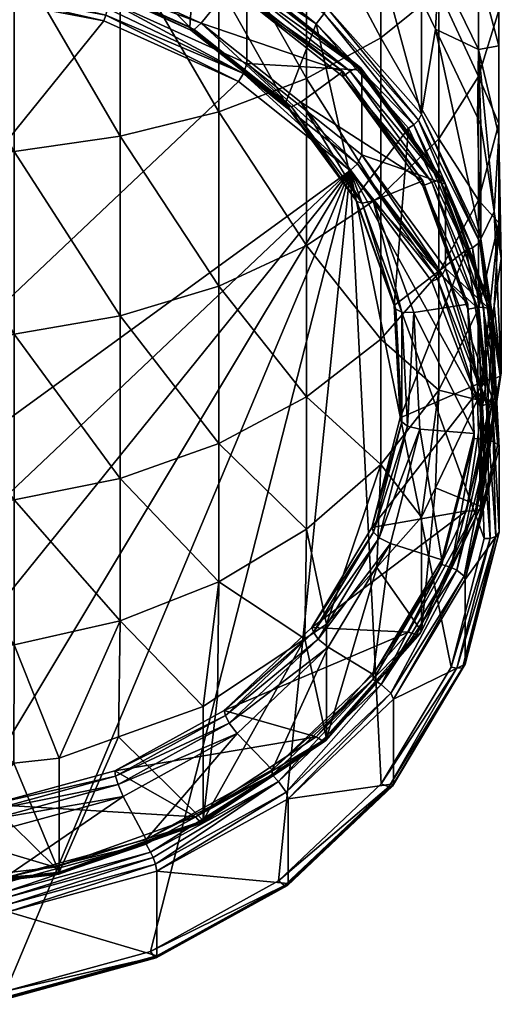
# Model space of a CAD drawing. Extents: x -0.025 to 0.137, y -0.143 to 0.1.
# Tile 2 of 256: x 0.002 to 0.012, y -0.143 to -0.123. Entities that reach past the tile are written whole.
import ezdxf

# ---------------------------------------------------------------- set-up
doc = ezdxf.new("R2010")
doc.units = 0
doc.layers.add('mesh', color=7, linetype='CONTINUOUS')

msp = doc.modelspace()

# ---------------------------------------------------------------- meshes
at = {"layer": 'mesh'}
mesh = msp.add_polyface(dxfattribs=at)
corners = [(0.010482, -0.117384, 0.128496), (0.011282, -0.118417, 0.130284), (0.011282, -0.116221, 0.131366), (0.011689, -0.117054, 0.133377), (0.011689, -0.119505, 0.132169), (0.011689, -0.114466, 0.134256), (0.010482, -0.115431, 0.129459), (0.011282, -0.113903, 0.132154), (0.009316, -0.116443, 0.126865), (0.010482, -0.120833, 0.12585), (0.010482, -0.119195, 0.127285), (0.009316, -0.119501, 0.124518), (0.011282, -0.120452, 0.128924), (0.011282, -0.122293, 0.12731), (0.011689, -0.121777, 0.13065), (0.007824, -0.119477, 0.12207), (0.009235, -0.121902, 0.121491), (0.009316, -0.120775, 0.123066), (0.010482, -0.122269, 0.124212), (0.009316, -0.118049, 0.125792), (0.009316, -0.120245, 0.141081), (0.007824, -0.117048, 0.143892), (0.009316, -0.116624, 0.142311), (0.009316, -0.123674, 0.139391), (0.007824, -0.120871, 0.142593), (0.010482, -0.119524, 0.139342), (0.010482, -0.116137, 0.140492), (0.010482, -0.122733, 0.13776), (0.011282, -0.118734, 0.137434), (0.011282, -0.115603, 0.138498), (0.011282, -0.121701, 0.135972), (0.011689, -0.117901, 0.135423), (0.011689, -0.115039, 0.136395), (0.011689, -0.120612, 0.134087), (0.011689, -0.123125, 0.132407), (0.009316, -0.11471, 0.127719)]
mesh.append_faces([[corners[k] for k in face] for face in [(0, 1, 2, 2), (3, 1, 4, 4), (3, 2, 1, 1), (5, 2, 3, 3), (6, 2, 7, 7), (6, 0, 2, 2), (8, 0, 6, 6), (9, 10, 11, 11), (9, 12, 10, 10), (13, 12, 9, 9), (13, 14, 12, 12), (15, 16, 17, 17), (17, 9, 11, 11), (18, 9, 17, 17), (18, 13, 9, 9), (10, 19, 11, 11), (20, 21, 22, 22), (23, 24, 20, 20), (25, 22, 26, 26), (25, 20, 22, 22), (27, 20, 25, 25), (28, 26, 29, 29), (28, 25, 26, 26), (30, 25, 28, 28), (30, 27, 25, 25), (31, 29, 32, 32), (31, 28, 29, 29), (33, 28, 31, 31), (33, 30, 28, 28), (3, 32, 5, 5), (3, 31, 32, 32), (4, 31, 3, 3), (4, 33, 31, 31), (19, 0, 8, 8), (10, 0, 19, 19), (10, 1, 0, 0), (12, 1, 10, 10), (12, 4, 1, 1), (14, 4, 12, 12), (14, 33, 4, 4), (34, 30, 33, 33), (6, 35, 8, 8)]])
mesh = msp.add_polyface(dxfattribs=at)
corners = [(0.011689, -0.123832, 0.128849), (0.011689, -0.121777, 0.13065), (0.011282, -0.122293, 0.12731), (0.011689, -0.123125, 0.132407), (0.011689, -0.125398, 0.130415), (0.011282, -0.12445, 0.134134), (0.011282, -0.126937, 0.131954), (0.010482, -0.125707, 0.135772), (0.011282, -0.123907, 0.125469), (0.011261, -0.125275, 0.123438), (0.011331, -0.125421, 0.123522), (0.010414, -0.123503, 0.122415), (0.010482, -0.122269, 0.124212), (0.010132, -0.122915, 0.122075), (0.009316, -0.120775, 0.123066), (0.009235, -0.121902, 0.121491), (0.011689, -0.125634, 0.126794), (0.009316, -0.123674, 0.139391), (0.007824, -0.124493, 0.140808), (0.007824, -0.120871, 0.142593), (0.010482, -0.122733, 0.13776), (0.009316, -0.120245, 0.141081), (0.011689, -0.120612, 0.134087), (0.011282, -0.121701, 0.135972), (0.009316, -0.126853, 0.137266), (0.008549, -0.124353, 0.1168), (0.006336, -0.122697, 0.115613), (0.008549, -0.124453, 0.116627), (0.008803, -0.126895, 0.11873), (0.008013, -0.12339, 0.116706), (0.0074, -0.124988, 0.117629), (0.009872, -0.125489, 0.117918), (0.008225, -0.123056, 0.11686), (0.010077, -0.125328, 0.117959), (0.010132, -0.125209, 0.118103), (0.00818, -0.123187, 0.116723), (0.009977, -0.125423, 0.11791), (0.011331, -0.127715, 0.11955), (0.008225, -0.120763, 0.120833), (0.008703, -0.124342, 0.116563), (0.010616, -0.126613, 0.117528), (0.008913, -0.124278, 0.11632), (0.008932, -0.124325, 0.116207), (0.010592, -0.126562, 0.117638), (0.008844, -0.124271, 0.116449), (0.010511, -0.126537, 0.117757), (0.008932, -0.126025, 0.113262), (0.006623, -0.124192, 0.112204)]
mesh.append_faces([[corners[k] for k in face] for face in [(0, 1, 2, 2), (0, 3, 1, 1), (4, 3, 0, 0), (4, 5, 3, 3), (6, 7, 5, 5), (8, 9, 10, 10), (8, 11, 9, 9), (12, 11, 8, 8), (12, 13, 11, 11), (14, 13, 12, 12), (14, 15, 13, 13), (8, 2, 12, 12), (8, 0, 2, 2), (16, 0, 8, 8), (16, 4, 0, 0), (17, 18, 19, 19), (20, 17, 21, 21), (3, 22, 1, 1), (5, 23, 3, 3), (5, 20, 23, 23), (7, 20, 5, 5), (7, 17, 20, 20), (24, 18, 17, 17), (25, 26, 27, 27), (28, 29, 30, 30), (28, 31, 29, 29), (32, 33, 34, 34), (32, 35, 33, 33), (35, 36, 33, 33), (35, 29, 36, 36), (29, 31, 36, 36), (37, 9, 11, 11), (34, 15, 32, 32), (34, 13, 15, 15), (11, 13, 34, 34), (15, 38, 32, 32), (26, 39, 27, 27), (40, 41, 42, 42), (43, 44, 41, 41), (45, 39, 44, 44), (46, 42, 47, 47), (46, 40, 42, 42)]])
mesh = msp.add_polyface(dxfattribs=at)
corners = [(0.001945, -0.125956, 0.143343), (-0.00026, -0.126001, 0.143432), (-0.00026, -0.124794, 0.144215), (-0.00026, -0.122013, 0.145348), (0.001945, -0.121991, 0.145298), (0.004075, -0.125653, 0.142818), (0.004075, -0.12176, 0.144738), (0.006057, -0.12516, 0.141964), (0.004075, -0.129263, 0.140406), (0.001945, -0.129632, 0.140887), (0.003673, -0.121396, 0.115093), (0.003673, -0.121496, 0.11492), (0.006336, -0.122597, 0.115786), (0.005476, -0.123461, 0.116747), (0.002768, -0.120768, 0.115192), (0.00316, -0.122417, 0.116144), (0.00559, -0.12178, 0.115777), (0.003172, -0.12247, 0.115989), (0.005495, -0.123517, 0.116593), (0.000614, -0.121979, 0.115705), (0.000611, -0.121928, 0.115862), (-0.002002, -0.122078, 0.115762), (0.003213, -0.122449, 0.115799), (0.005564, -0.123509, 0.116411), (0.000625, -0.121952, 0.115512), (-0.002023, -0.122052, 0.11557), (0.005705, -0.123377, 0.116237), (0.003297, -0.122291, 0.11561), (0.000646, -0.121782, 0.115316), (-0.002066, -0.121885, 0.115375), (0.003742, -0.121333, 0.114826), (0.006451, -0.122555, 0.115531), (0.003844, -0.122939, 0.111481), (0.003844, -0.121239, 0.114425), (0.000786, -0.122352, 0.111142), (0.006623, -0.122492, 0.115149), (0.003742, -0.123333, 0.111362), (0.00077, -0.122644, 0.110993), (0.00076, -0.122761, 0.111031), (0.003783, -0.123222, 0.111327), (0.006451, -0.124555, 0.112067), (0.00078, -0.122499, 0.111014), (0.003822, -0.123083, 0.111351), (0.006556, -0.124392, 0.112046), (-0.009223, -0.139368, 0.120619)]
mesh.append_faces([[corners[k] for k in face] for face in [(0, 1, 2, 2), (3, 0, 2, 2), (3, 4, 0, 0), (5, 4, 6, 6), (5, 0, 4, 4), (7, 5, 6, 6), (8, 0, 5, 5), (9, 1, 0, 0), (10, 11, 12, 12), (13, 14, 15, 15), (13, 16, 14, 14), (13, 17, 18, 18), (15, 17, 13, 13), (15, 19, 17, 17), (20, 19, 15, 15), (20, 21, 19, 19), (18, 22, 23, 23), (17, 22, 18, 18), (17, 24, 22, 22), (19, 24, 17, 17), (19, 25, 24, 24), (23, 22, 26, 26), (22, 27, 26, 26), (22, 28, 27, 27), (24, 28, 22, 22), (24, 29, 28, 28), (27, 10, 12, 12), (28, 10, 27, 27), (11, 30, 31, 31), (32, 33, 34, 34), (32, 35, 33, 33), (36, 37, 38, 38), (36, 39, 37, 37), (40, 39, 36, 36), (39, 41, 37, 37), (39, 42, 41, 41), (43, 42, 39, 39), (42, 34, 41, 41), (42, 32, 34, 34), (43, 32, 42, 42), (38, 44, 36, 36)]])
mesh = msp.add_polyface(dxfattribs=at)
corners = [(0.006057, -0.12516, 0.141964), (0.004075, -0.12176, 0.144738), (0.006057, -0.121382, 0.143826), (0.007824, -0.124493, 0.140808), (0.007824, -0.120871, 0.142593), (0.007824, -0.12785, 0.138564), (0.006057, -0.128662, 0.139623), (0.004075, -0.125653, 0.142818), (0.006336, -0.122597, 0.115786), (0.006336, -0.122697, 0.115613), (0.008549, -0.124353, 0.1168), (0.003673, -0.121496, 0.11492), (0.0074, -0.124988, 0.117629), (0.00559, -0.12178, 0.115777), (0.005476, -0.123461, 0.116747), (0.008013, -0.12339, 0.116706), (0.00574, -0.121405, 0.115907), (0.00818, -0.123187, 0.116723), (0.008225, -0.123056, 0.11686), (0.005708, -0.121545, 0.115774), (0.00565, -0.121676, 0.115746), (0.005495, -0.123517, 0.116593), (0.007426, -0.12505, 0.117478), (0.005564, -0.123509, 0.116411), (0.007518, -0.12506, 0.117306), (0.005705, -0.123377, 0.116237), (0.007707, -0.124965, 0.117154), (0.003297, -0.122291, 0.11561), (0.006451, -0.122555, 0.115531), (0.008703, -0.124342, 0.116563), (0.006623, -0.122492, 0.115149), (0.006608, -0.12245, 0.115264), (0.003835, -0.121199, 0.114542), (0.008932, -0.124325, 0.116207), (0.008913, -0.124278, 0.11632), (0.006556, -0.122456, 0.115401), (0.003805, -0.121215, 0.114685), (0.008844, -0.124271, 0.116449), (0.003742, -0.121333, 0.114826), (0.006623, -0.124192, 0.112204), (0.003844, -0.122939, 0.111481), (0.006451, -0.124555, 0.112067), (0.006556, -0.124392, 0.112046), (0.003783, -0.123222, 0.111327), (0.008703, -0.126342, 0.113099), (0.008844, -0.126207, 0.113094), (0.008932, -0.126025, 0.113262)]
mesh.append_faces([[corners[k] for k in face] for face in [(0, 1, 2, 2), (3, 2, 4, 4), (3, 0, 2, 2), (5, 0, 3, 3), (6, 7, 0, 0), (8, 9, 10, 10), (8, 11, 9, 9), (12, 13, 14, 14), (12, 15, 13, 13), (16, 17, 18, 18), (16, 19, 17, 17), (19, 15, 17, 17), (19, 20, 15, 15), (20, 13, 15, 15), (12, 21, 22, 22), (14, 21, 12, 12), (22, 23, 24, 24), (21, 23, 22, 22), (23, 25, 24, 24), (24, 25, 26, 26), (25, 10, 26, 26), (25, 8, 10, 10), (27, 8, 25, 25), (9, 28, 29, 29), (11, 28, 9, 9), (30, 31, 32, 32), (33, 31, 30, 30), (33, 34, 31, 31), (31, 35, 36, 36), (34, 35, 31, 31), (34, 37, 35, 35), (35, 28, 38, 38), (37, 28, 35, 35), (37, 29, 28, 28), (39, 30, 40, 40), (39, 33, 30, 30), (41, 42, 43, 43), (44, 42, 41, 41), (44, 45, 42, 42), (42, 39, 40, 40), (45, 39, 42, 42), (45, 46, 39, 39)]])
mesh = msp.add_polyface(dxfattribs=at)
corners = [(-0.00026, -0.13017, 0.140726), (-0.00026, -0.129731, 0.141011), (0.001945, -0.129632, 0.140887), (0.007824, -0.133548, 0.132867), (0.007788, -0.13575, 0.129486), (0.006057, -0.134607, 0.133679), (0.009316, -0.13225, 0.13187), (0.008225, -0.13546, 0.129318), (0.009235, -0.13432, 0.12866), (0.009316, -0.129729, 0.134745), (0.007824, -0.12785, 0.138564), (0.009316, -0.126853, 0.137266), (0.007824, -0.130886, 0.135902), (0.006057, -0.128662, 0.139623), (0.006057, -0.131829, 0.136846), (0.004075, -0.129263, 0.140406), (0.004075, -0.132527, 0.137544), (0.001945, -0.132956, 0.137973), (-0.00026, -0.133001, 0.138013), (0.004075, -0.13539, 0.13428), (0.001945, -0.13587, 0.134649), (-0.00026, -0.134796, 0.136292), (0.006057, -0.12516, 0.141964), (0.004075, -0.125653, 0.142818), (0.001945, -0.125956, 0.143343), (-0.00026, -0.126001, 0.143432), (0.007931, -0.135522, 0.123711), (0.011041, -0.133177, 0.122357), (0.009137, -0.133517, 0.122553), (0.009169, -0.133608, 0.122419), (0.009736, -0.131393, 0.12114), (0.008803, -0.126895, 0.11873), (0.008834, -0.126963, 0.118583), (0.009588, -0.129051, 0.119975), (0.009282, -0.13372, 0.122306), (0.007959, -0.13562, 0.123581), (0.009855, -0.131479, 0.121012), (0.008943, -0.126996, 0.118424), (0.009621, -0.129127, 0.119832), (0.009513, -0.133835, 0.122275), (0.008058, -0.135756, 0.123482), (0.004685, -0.142038, 0.122161), (0.007261, -0.140617, 0.121341), (0.008703, -0.126342, 0.113099), (-0.004262, -0.142376, 0.122356), (-0.00128, -0.142949, 0.122687), (-0.009223, -0.139368, 0.120619), (0.006451, -0.124555, 0.112067), (0.003742, -0.123333, 0.111362), (-0.006971, -0.141155, 0.121651)]
mesh.append_faces([[corners[k] for k in face] for face in [(0, 1, 2, 2), (3, 4, 5, 5), (6, 7, 3, 3), (6, 8, 7, 7), (9, 10, 11, 11), (12, 10, 9, 9), (12, 13, 10, 10), (14, 13, 12, 12), (14, 15, 13, 13), (16, 15, 14, 14), (16, 2, 15, 15), (17, 2, 16, 16), (17, 0, 2, 2), (18, 0, 17, 17), (6, 12, 9, 9), (3, 12, 6, 6), (3, 14, 12, 12), (5, 14, 3, 3), (5, 16, 14, 14), (19, 16, 5, 5), (19, 17, 16, 16), (20, 17, 19, 19), (20, 18, 17, 17), (21, 18, 20, 20), (13, 22, 10, 10), (15, 23, 13, 13), (2, 24, 15, 15), (1, 25, 2, 2), (26, 27, 28, 28), (28, 29, 26, 26), (28, 30, 29, 29), (31, 32, 33, 33), (29, 34, 35, 35), (29, 36, 34, 34), (32, 37, 38, 38), (34, 39, 40, 40), (41, 42, 43, 43), (44, 45, 43, 43), (46, 47, 48, 48), (46, 43, 47, 47), (49, 44, 43, 43)]])
mesh = msp.add_polyface(dxfattribs=at)
corners = [(0.011689, -0.125634, 0.126794), (0.01174, -0.128111, 0.125075), (0.011689, -0.127391, 0.128142), (0.011282, -0.123907, 0.125469), (0.011596, -0.127163, 0.124528), (0.011331, -0.125421, 0.123522), (0.011282, -0.126937, 0.131954), (0.011282, -0.12445, 0.134134), (0.011689, -0.125398, 0.130415), (0.010482, -0.128397, 0.133414), (0.010482, -0.125707, 0.135772), (0.009316, -0.126853, 0.137266), (0.009316, -0.123674, 0.139391), (0.007824, -0.12785, 0.138564), (0.007824, -0.124493, 0.140808), (0.010162, -0.126546, 0.118066), (0.008549, -0.124453, 0.116627), (0.010162, -0.126646, 0.117893), (0.008549, -0.124353, 0.1168), (0.009588, -0.129051, 0.119975), (0.009872, -0.125489, 0.117918), (0.008803, -0.126895, 0.11873), (0.011041, -0.127932, 0.119329), (0.010132, -0.125209, 0.118103), (0.011306, -0.127781, 0.119448), (0.011331, -0.127715, 0.11955), (0.010077, -0.125328, 0.117959), (0.011158, -0.127892, 0.119335), (0.009977, -0.125423, 0.11791), (0.010414, -0.123503, 0.122415), (0.011261, -0.125275, 0.123438), (0.007426, -0.12505, 0.117478), (0.008834, -0.126963, 0.118583), (0.0074, -0.124988, 0.117629), (0.007518, -0.12506, 0.117306), (0.008943, -0.126996, 0.118424), (0.007707, -0.124965, 0.117154), (0.009165, -0.126948, 0.118299), (0.010344, -0.126573, 0.117851), (0.008703, -0.124342, 0.116563), (0.010616, -0.126613, 0.117528), (0.010592, -0.126562, 0.117638), (0.008913, -0.124278, 0.11632), (0.010511, -0.126537, 0.117757), (0.008844, -0.124271, 0.116449), (0.011495, -0.129118, 0.119187), (0.011381, -0.12909, 0.119275), (0.010616, -0.128313, 0.114583), (0.008932, -0.126025, 0.113262), (0.010453, -0.128516, 0.114383), (0.008844, -0.126207, 0.113094), (0.008703, -0.126342, 0.113099), (0.010558, -0.128428, 0.114437)]
mesh.append_faces([[corners[k] for k in face] for face in [(0, 1, 2, 2), (3, 4, 0, 0), (3, 5, 4, 4), (6, 7, 8, 8), (9, 10, 6, 6), (9, 11, 10, 10), (2, 8, 0, 0), (2, 6, 8, 8), (11, 12, 10, 10), (13, 14, 11, 11), (15, 16, 17, 17), (18, 16, 15, 15), (19, 20, 21, 21), (19, 22, 20, 20), (23, 24, 25, 25), (23, 26, 24, 24), (26, 27, 24, 24), (26, 28, 27, 27), (28, 20, 22, 22), (5, 25, 4, 4), (25, 29, 23, 23), (5, 30, 25, 25), (21, 31, 32, 32), (33, 31, 21, 21), (32, 34, 35, 35), (31, 34, 32, 32), (35, 36, 37, 37), (34, 36, 35, 35), (36, 15, 37, 37), (36, 18, 15, 15), (16, 38, 17, 17), (16, 39, 38, 38), (40, 41, 42, 42), (41, 43, 44, 44), (45, 43, 41, 41), (43, 38, 39, 39), (46, 38, 43, 43), (47, 40, 48, 48), (49, 50, 51, 51), (52, 48, 50, 50), (52, 47, 48, 48)]])
mesh = msp.add_polyface(dxfattribs=at)
corners = [(0.011282, -0.129118, 0.129467), (0.011261, -0.130948, 0.126713), (0.010482, -0.130756, 0.130724), (0.011331, -0.130801, 0.126628), (0.011689, -0.127391, 0.128142), (0.011596, -0.129059, 0.125623), (0.01174, -0.128111, 0.125075), (0.011689, -0.125634, 0.126794), (0.011596, -0.127163, 0.124528), (0.011282, -0.126937, 0.131954), (0.010482, -0.128397, 0.133414), (0.011065, -0.129025, 0.119498), (0.011065, -0.129125, 0.119325), (0.011196, -0.131623, 0.120998), (0.010162, -0.126646, 0.117893), (0.009702, -0.13131, 0.121279), (0.01144, -0.130555, 0.120843), (0.011041, -0.127932, 0.119329), (0.011331, -0.127715, 0.11955), (0.011714, -0.130465, 0.120998), (0.01174, -0.130405, 0.121103), (0.011306, -0.127781, 0.119448), (0.011624, -0.130523, 0.120898), (0.011158, -0.127892, 0.119335), (0.009977, -0.125423, 0.11791), (0.009982, -0.129191, 0.119594), (0.011262, -0.129095, 0.119307), (0.011395, -0.131738, 0.120833), (0.010344, -0.126573, 0.117851), (0.011553, -0.129176, 0.119065), (0.010592, -0.126562, 0.117638), (0.010616, -0.126613, 0.117528), (0.011669, -0.131848, 0.12069), (0.011495, -0.129118, 0.119187), (0.011381, -0.12909, 0.119275), (0.011516, -0.13176, 0.120816), (0.010511, -0.126537, 0.117757), (0.010616, -0.128313, 0.114583), (0.011558, -0.1309, 0.116077), (0.011694, -0.131911, 0.120586), (0.011312, -0.131086, 0.115843), (0.011444, -0.131036, 0.115882), (0.010453, -0.128516, 0.114383), (0.010558, -0.128428, 0.114437)]
mesh.append_faces([[corners[k] for k in face] for face in [(0, 1, 2, 2), (0, 3, 1, 1), (4, 3, 0, 0), (4, 5, 3, 3), (4, 6, 5, 5), (7, 8, 6, 6), (0, 9, 4, 4), (0, 10, 9, 9), (2, 10, 0, 0), (11, 12, 13, 13), (11, 14, 12, 12), (15, 16, 17, 17), (18, 19, 20, 20), (18, 21, 19, 19), (21, 22, 19, 19), (21, 23, 22, 22), (23, 16, 22, 22), (23, 17, 16, 16), (24, 17, 23, 23), (6, 20, 5, 5), (8, 20, 6, 6), (8, 18, 20, 20), (25, 11, 13, 13), (12, 26, 27, 27), (14, 26, 12, 12), (14, 28, 26, 26), (29, 30, 31, 31), (32, 33, 29, 29), (29, 33, 30, 30), (32, 34, 33, 33), (32, 35, 34, 34), (33, 34, 36, 36), (35, 26, 34, 34), (35, 27, 26, 26), (34, 26, 28, 28), (37, 29, 31, 31), (38, 29, 37, 37), (38, 39, 29, 29), (40, 41, 42, 42), (41, 43, 42, 42), (41, 37, 43, 43), (41, 38, 37, 37)]])
mesh = msp.add_polyface(dxfattribs=at)
corners = [(0.009316, -0.13225, 0.13187), (0.010132, -0.133307, 0.128075), (0.009235, -0.13432, 0.12866), (0.010482, -0.130756, 0.130724), (0.010414, -0.132719, 0.127736), (0.011261, -0.130948, 0.126713), (0.009316, -0.129729, 0.134745), (0.009316, -0.126853, 0.137266), (0.010482, -0.128397, 0.133414), (0.010162, -0.126546, 0.118066), (0.010162, -0.126646, 0.117893), (0.011065, -0.129025, 0.119498), (0.009702, -0.13131, 0.121279), (0.011041, -0.127932, 0.119329), (0.009588, -0.129051, 0.119975), (0.009137, -0.133517, 0.122553), (0.01144, -0.130555, 0.120843), (0.007931, -0.135522, 0.123711), (0.009872, -0.135621, 0.123768), (0.011041, -0.133177, 0.122357), (0.011331, -0.133095, 0.122656), (0.01011, -0.13565, 0.123992), (0.010132, -0.135601, 0.124103), (0.011306, -0.133149, 0.122548), (0.010032, -0.135669, 0.123869), (0.011219, -0.133187, 0.122436), (0.009736, -0.131393, 0.12114), (0.009621, -0.129127, 0.119832), (0.008834, -0.126963, 0.118583), (0.009855, -0.131479, 0.121012), (0.009169, -0.133608, 0.122419), (0.00974, -0.129186, 0.119688), (0.008943, -0.126996, 0.118424), (0.009282, -0.13372, 0.122306), (0.0101, -0.13154, 0.12095), (0.009513, -0.133835, 0.122275), (0.009982, -0.129191, 0.119594), (0.009165, -0.126948, 0.118299), (0.010546, -0.134161, 0.122463), (0.011196, -0.131623, 0.120998), (0.009324, -0.136667, 0.123679), (0.010734, -0.13432, 0.122324), (0.010848, -0.134369, 0.122323), (0.010344, -0.128573, 0.114387), (0.010453, -0.128516, 0.114383), (0.008703, -0.126342, 0.113099), (0.011312, -0.131086, 0.115843), (0.010558, -0.128428, 0.114437), (0.008844, -0.126207, 0.113094), (0.010734, -0.13632, 0.11886), (0.011395, -0.133738, 0.117369), (0.009324, -0.138667, 0.120215)]
mesh.append_faces([[corners[k] for k in face] for face in [(0, 1, 2, 2), (3, 1, 0, 0), (3, 4, 1, 1), (3, 5, 4, 4), (6, 7, 8, 8), (3, 6, 8, 8), (0, 6, 3, 3), (9, 10, 11, 11), (12, 13, 14, 14), (15, 16, 12, 12), (17, 18, 19, 19), (20, 21, 22, 22), (23, 24, 21, 21), (25, 19, 18, 18), (22, 1, 4, 4), (2, 1, 22, 22), (12, 26, 15, 15), (12, 27, 26, 26), (14, 27, 12, 12), (14, 28, 27, 27), (26, 29, 30, 30), (26, 31, 29, 29), (27, 31, 26, 26), (27, 32, 31, 31), (33, 34, 35, 35), (29, 34, 33, 33), (29, 36, 34, 34), (31, 36, 29, 29), (31, 37, 36, 36), (32, 37, 31, 31), (34, 38, 35, 35), (34, 39, 38, 38), (36, 39, 34, 34), (37, 11, 36, 36), (37, 9, 11, 11), (40, 41, 42, 42), (43, 44, 45, 45), (46, 44, 43, 43), (44, 47, 48, 48), (45, 46, 43, 43), (49, 50, 45, 45), (45, 51, 49, 49)]])
mesh = msp.add_polyface(dxfattribs=at)
corners = [(-0.003366, -0.138149, 0.130871), (-0.002601, -0.13585, 0.134633), (-0.002591, -0.138238, 0.130922), (-0.004852, -0.135308, 0.134217), (-0.004813, -0.13763, 0.130571), (-0.00626, -0.137111, 0.130272), (-0.00026, -0.138503, 0.131075), (-0.00026, -0.135928, 0.134699), (-0.00026, -0.134796, 0.136292), (-0.00368, -0.138693, 0.125541), (-0.00026, -0.140687, 0.126693), (-0.001132, -0.139182, 0.125824), (-0.003288, -0.140342, 0.126494), (-0.005996, -0.137649, 0.124939), (-0.00611, -0.13933, 0.125909), (-0.003366, -0.140443, 0.126898), (-0.003359, -0.140482, 0.126781), (-0.006247, -0.139446, 0.126183), (-0.006202, -0.139436, 0.126044), (-0.003336, -0.140465, 0.126637), (-0.00626, -0.139405, 0.126299), (-0.00026, -0.140797, 0.127103), (-0.003692, -0.138801, 0.125418), (-0.006015, -0.137754, 0.124813), (-0.001135, -0.139292, 0.125701), (0.001482, -0.139193, 0.125644), (0.001476, -0.139084, 0.125767), (-0.003733, -0.138976, 0.125341), (-0.006084, -0.137916, 0.124729), (-0.001145, -0.139473, 0.125627), (0.001503, -0.139373, 0.12557), (-0.003817, -0.139218, 0.125383), (-0.001167, -0.139727, 0.125677), (0.001546, -0.139625, 0.125617), (-0.004193, -0.140113, 0.1259), (-0.006856, -0.138913, 0.125207), (-0.001262, -0.140676, 0.126225), (-0.006971, -0.141155, 0.121651), (0.008703, -0.126342, 0.113099), (-0.009223, -0.139368, 0.120619)]
mesh.append_faces([[corners[k] for k in face] for face in [(0, 1, 2, 2), (0, 3, 1, 1), (4, 3, 0, 0), (4, 5, 3, 3), (1, 6, 2, 2), (1, 7, 6, 6), (8, 7, 1, 1), (9, 10, 11, 11), (9, 12, 10, 10), (13, 12, 9, 9), (13, 14, 12, 12), (15, 16, 17, 17), (16, 18, 17, 17), (16, 19, 18, 18), (19, 14, 18, 18), (19, 12, 14, 14), (4, 15, 20, 20), (0, 15, 4, 4), (2, 15, 0, 0), (2, 21, 15, 15), (6, 21, 2, 2), (13, 22, 23, 23), (9, 22, 13, 13), (9, 24, 22, 22), (11, 24, 9, 9), (11, 25, 24, 24), (26, 25, 11, 11), (23, 27, 28, 28), (22, 27, 23, 23), (22, 29, 27, 27), (24, 29, 22, 22), (24, 30, 29, 29), (25, 30, 24, 24), (27, 31, 28, 28), (27, 32, 31, 31), (29, 32, 27, 27), (29, 33, 32, 32), (30, 33, 29, 29), (31, 34, 35, 35), (32, 34, 31, 31), (33, 36, 32, 32), (37, 38, 39, 39)]])
mesh = msp.add_polyface(dxfattribs=at)
corners = [(0.001945, -0.13587, 0.134649), (-0.00026, -0.135928, 0.134699), (-0.00026, -0.134796, 0.136292), (0.001934, -0.138253, 0.130931), (-0.00026, -0.138503, 0.131075), (0.002846, -0.138149, 0.130871), (0.004075, -0.13539, 0.13428), (0.004037, -0.137722, 0.130624), (0.00574, -0.137111, 0.130272), (0.006057, -0.134607, 0.133679), (0.006031, -0.136918, 0.13016), (0.0046, -0.139781, 0.125708), (0.007132, -0.138484, 0.124728), (0.0046, -0.139881, 0.125535), (0.007132, -0.138384, 0.124901), (0.001476, -0.139084, 0.125767), (0.00559, -0.13933, 0.125909), (0.003966, -0.138404, 0.125374), (0.002768, -0.140342, 0.126494), (-0.001132, -0.139182, 0.125824), (0.005727, -0.139446, 0.126183), (0.005682, -0.139436, 0.126044), (0.002816, -0.140465, 0.126637), (-0.00026, -0.140797, 0.127103), (0.002846, -0.140443, 0.126898), (0.00574, -0.139405, 0.126299), (0.00398, -0.138511, 0.12525), (0.001482, -0.139193, 0.125644), (0.00619, -0.137292, 0.124546), (0.006168, -0.137189, 0.124673), (0.004031, -0.138682, 0.125171), (0.001503, -0.139373, 0.12557), (0.006267, -0.137449, 0.124459), (0.004135, -0.138918, 0.125209), (0.001546, -0.139625, 0.125617), (0.006425, -0.137654, 0.12448), (0.001737, -0.140563, 0.126159), (0.004685, -0.140038, 0.125625), (0.007261, -0.138617, 0.124805), (0.004736, -0.140146, 0.125658), (0.008703, -0.126342, 0.113099), (0.001772, -0.142833, 0.12262), (0.004685, -0.142038, 0.122161), (-0.00128, -0.142949, 0.122687)]
mesh.append_faces([[corners[k] for k in face] for face in [(0, 1, 2, 2), (3, 4, 1, 1), (0, 3, 1, 1), (0, 5, 3, 3), (6, 5, 0, 0), (6, 7, 5, 5), (6, 8, 7, 7), (9, 8, 6, 6), (9, 10, 8, 8), (11, 12, 13, 13), (14, 12, 11, 11), (15, 16, 17, 17), (15, 18, 16, 16), (19, 18, 15, 15), (20, 21, 22, 22), (21, 16, 18, 18), (3, 23, 4, 4), (5, 24, 3, 3), (7, 24, 5, 5), (7, 25, 24, 24), (8, 25, 7, 7), (8, 10, 25, 25), (15, 26, 27, 27), (17, 26, 15, 15), (17, 28, 26, 26), (29, 28, 17, 17), (27, 30, 31, 31), (26, 30, 27, 27), (26, 32, 30, 30), (28, 32, 26, 26), (31, 33, 34, 34), (30, 33, 31, 31), (30, 35, 33, 33), (32, 35, 30, 30), (33, 36, 34, 34), (35, 11, 33, 33), (35, 14, 11, 11), (12, 37, 13, 13), (12, 38, 37, 37), (39, 37, 38, 38), (40, 41, 42, 42), (40, 43, 41, 41)]])
mesh = msp.add_polyface(dxfattribs=at)
corners = [(0.006057, -0.134607, 0.133679), (0.007788, -0.13575, 0.129486), (0.006031, -0.136918, 0.13016), (0.007824, -0.133548, 0.132867), (0.008225, -0.13546, 0.129318), (0.00916, -0.136467, 0.123795), (0.010546, -0.134261, 0.12229), (0.00916, -0.136567, 0.123621), (0.010546, -0.134161, 0.122463), (0.006168, -0.137189, 0.124673), (0.009872, -0.135621, 0.123768), (0.007931, -0.135522, 0.123711), (0.008013, -0.13772, 0.124979), (0.010132, -0.135601, 0.124103), (0.008207, -0.137798, 0.125232), (0.008225, -0.137753, 0.125345), (0.01011, -0.13565, 0.123992), (0.008143, -0.137801, 0.1251), (0.010032, -0.135669, 0.123869), (0.011219, -0.133187, 0.122436), (0.00574, -0.139405, 0.126299), (0.009235, -0.13432, 0.12866), (0.007959, -0.13562, 0.123581), (0.00619, -0.137292, 0.124546), (0.009169, -0.133608, 0.122419), (0.008058, -0.135756, 0.123482), (0.006267, -0.137449, 0.124459), (0.009282, -0.13372, 0.122306), (0.008259, -0.135921, 0.123479), (0.006425, -0.137654, 0.12448), (0.009513, -0.133835, 0.122275), (0.007132, -0.138384, 0.124901), (0.009324, -0.136667, 0.123679), (0.010734, -0.13432, 0.122324), (0.00957, -0.136966, 0.123505), (0.010992, -0.134491, 0.122216), (0.011016, -0.134559, 0.122116), (0.009518, -0.136842, 0.123646), (0.010848, -0.134369, 0.122323), (0.011016, -0.136259, 0.119171), (0.00957, -0.138666, 0.12056), (0.010734, -0.13632, 0.11886), (0.010848, -0.136343, 0.118903), (0.011516, -0.133734, 0.117396), (0.009324, -0.138667, 0.120215), (0.009475, -0.138726, 0.120322), (0.010957, -0.136333, 0.119001), (0.009549, -0.138713, 0.120448), (0.008703, -0.126342, 0.113099), (0.007261, -0.140617, 0.121341)]
mesh.append_faces([[corners[k] for k in face] for face in [(0, 1, 2, 2), (3, 4, 1, 1), (5, 6, 7, 7), (8, 6, 5, 5), (9, 10, 11, 11), (9, 12, 10, 10), (13, 14, 15, 15), (13, 16, 14, 14), (16, 17, 14, 14), (16, 18, 17, 17), (18, 12, 17, 17), (18, 10, 12, 12), (19, 10, 18, 18), (20, 2, 1, 1), (15, 21, 13, 13), (15, 4, 21, 21), (1, 4, 15, 15), (9, 22, 23, 23), (11, 22, 9, 9), (11, 24, 22, 22), (23, 25, 26, 26), (22, 25, 23, 23), (22, 27, 25, 25), (26, 28, 29, 29), (25, 28, 26, 26), (25, 30, 28, 28), (28, 5, 31, 31), (30, 5, 28, 28), (30, 8, 5, 5), (6, 32, 7, 7), (6, 33, 32, 32), (34, 35, 36, 36), (34, 37, 35, 35), (37, 38, 35, 35), (37, 32, 38, 38), (39, 34, 36, 36), (40, 34, 39, 39), (41, 42, 43, 43), (44, 42, 41, 41), (45, 46, 42, 42), (47, 39, 46, 46), (48, 49, 44, 44)]])
mesh = msp.add_polyface(dxfattribs=at)
corners = [(0.010546, -0.134161, 0.122463), (0.011196, -0.131723, 0.120824), (0.010546, -0.134261, 0.12229), (0.011196, -0.131623, 0.120998), (0.011065, -0.129125, 0.119325), (0.009137, -0.133517, 0.122553), (0.011041, -0.133177, 0.122357), (0.01144, -0.130555, 0.120843), (0.011331, -0.133095, 0.122656), (0.011306, -0.133149, 0.122548), (0.01011, -0.13565, 0.123992), (0.01174, -0.130405, 0.121103), (0.011714, -0.130465, 0.120998), (0.011219, -0.133187, 0.122436), (0.010032, -0.135669, 0.123869), (0.011624, -0.130523, 0.120898), (0.011261, -0.130948, 0.126713), (0.011331, -0.130801, 0.126628), (0.010414, -0.132719, 0.127736), (0.010132, -0.135601, 0.124103), (0.011596, -0.129059, 0.125623), (0.010734, -0.13432, 0.122324), (0.011395, -0.131738, 0.120833), (0.011694, -0.131911, 0.120586), (0.011669, -0.131848, 0.12069), (0.011553, -0.129176, 0.119065), (0.011016, -0.134559, 0.122116), (0.010992, -0.134491, 0.122216), (0.011516, -0.13176, 0.120816), (0.010848, -0.134369, 0.122323), (0.011694, -0.133611, 0.117642), (0.011558, -0.1309, 0.116077), (0.011016, -0.136259, 0.119171), (0.011395, -0.133738, 0.117369), (0.011516, -0.133734, 0.117396), (0.011312, -0.131086, 0.115843), (0.010734, -0.13632, 0.11886), (0.011444, -0.131036, 0.115882), (0.011631, -0.133698, 0.117479), (0.010848, -0.136343, 0.118903), (0.010957, -0.136333, 0.119001), (0.008703, -0.126342, 0.113099)]
mesh.append_faces([[corners[k] for k in face] for face in [(0, 1, 2, 2), (3, 1, 0, 0), (3, 4, 1, 1), (5, 6, 7, 7), (8, 9, 10, 10), (11, 9, 8, 8), (11, 12, 9, 9), (9, 13, 14, 14), (12, 13, 9, 9), (12, 15, 13, 13), (15, 6, 13, 13), (15, 7, 6, 6), (8, 16, 17, 17), (8, 18, 16, 16), (19, 18, 8, 8), (20, 8, 17, 17), (20, 11, 8, 8), (1, 21, 2, 2), (1, 22, 21, 21), (4, 22, 1, 1), (23, 24, 25, 25), (26, 24, 23, 23), (26, 27, 24, 24), (27, 28, 24, 24), (27, 29, 28, 28), (29, 22, 28, 28), (29, 21, 22, 22), (30, 23, 31, 31), (30, 26, 23, 23), (32, 26, 30, 30), (33, 34, 35, 35), (36, 34, 33, 33), (34, 37, 35, 35), (34, 38, 37, 37), (39, 38, 34, 34), (39, 40, 38, 38), (38, 31, 37, 37), (38, 30, 31, 31), (40, 30, 38, 38), (40, 32, 30, 30), (41, 33, 35, 35)]])
mesh = msp.add_polyface(dxfattribs=at)
corners = [(0.007132, -0.138384, 0.124901), (0.00916, -0.136567, 0.123621), (0.007132, -0.138484, 0.124728), (0.00916, -0.136467, 0.123795), (0.003966, -0.138404, 0.125374), (0.008013, -0.13772, 0.124979), (0.006168, -0.137189, 0.124673), (0.00559, -0.13933, 0.125909), (0.008225, -0.137753, 0.125345), (0.005727, -0.139446, 0.126183), (0.00574, -0.139405, 0.126299), (0.008207, -0.137798, 0.125232), (0.005682, -0.139436, 0.126044), (0.008143, -0.137801, 0.1251), (0.007788, -0.13575, 0.129486), (0.008259, -0.135921, 0.123479), (0.006425, -0.137654, 0.12448), (0.007261, -0.138617, 0.124805), (0.009324, -0.136667, 0.123679), (0.007453, -0.138966, 0.12466), (0.009518, -0.136842, 0.123646), (0.00957, -0.136966, 0.123505), (0.007413, -0.138832, 0.124795), (0.004811, -0.140423, 0.125501), (0.004785, -0.140282, 0.125632), (0.004736, -0.140146, 0.125658), (0.00957, -0.138666, 0.12056), (0.007453, -0.140666, 0.121715), (0.004811, -0.142123, 0.122557), (0.009324, -0.138667, 0.120215), (0.009475, -0.138726, 0.120322), (0.010848, -0.136343, 0.118903), (0.007261, -0.140617, 0.121341), (0.007379, -0.140707, 0.121466), (0.004685, -0.142038, 0.122161), (0.004762, -0.142151, 0.122299), (0.009549, -0.138713, 0.120448), (0.010957, -0.136333, 0.119001), (0.007437, -0.140709, 0.121601), (0.004801, -0.142164, 0.12244), (0.011016, -0.136259, 0.119171)]
mesh.append_faces([[corners[k] for k in face] for face in [(0, 1, 2, 2), (3, 1, 0, 0), (4, 5, 6, 6), (4, 7, 5, 5), (8, 9, 10, 10), (8, 11, 9, 9), (11, 12, 9, 9), (11, 13, 12, 12), (13, 7, 12, 12), (13, 5, 7, 7), (10, 14, 8, 8), (15, 0, 16, 16), (1, 17, 2, 2), (1, 18, 17, 17), (19, 20, 21, 21), (19, 22, 20, 20), (23, 22, 19, 19), (23, 24, 22, 22), (22, 18, 20, 20), (22, 17, 18, 18), (24, 17, 22, 22), (24, 25, 17, 17), (26, 19, 21, 21), (27, 19, 26, 26), (27, 23, 19, 19), (28, 23, 27, 27), (29, 30, 31, 31), (32, 30, 29, 29), (32, 33, 30, 30), (34, 33, 32, 32), (34, 35, 33, 33), (30, 36, 37, 37), (33, 36, 30, 30), (33, 38, 36, 36), (35, 38, 33, 33), (35, 39, 38, 38), (36, 26, 40, 40), (38, 26, 36, 36), (38, 27, 26, 26), (39, 27, 38, 38), (39, 28, 27, 27)]])
mesh = msp.add_polyface(dxfattribs=at)
corners = [(0.001737, -0.140563, 0.126159), (0.0046, -0.139881, 0.125535), (0.001737, -0.140663, 0.125986), (0.0046, -0.139781, 0.125708), (-0.001132, -0.139182, 0.125824), (-0.00026, -0.140687, 0.126693), (0.002768, -0.140342, 0.126494), (0.002846, -0.140443, 0.126898), (-0.00026, -0.140836, 0.126985), (-0.00026, -0.140797, 0.127103), (0.002839, -0.140482, 0.126781), (0.00574, -0.139405, 0.126299), (0.005727, -0.139446, 0.126183), (-0.00026, -0.140815, 0.12684), (0.002816, -0.140465, 0.126637), (0.005682, -0.139436, 0.126044), (0.001934, -0.138253, 0.130931), (0.004135, -0.138918, 0.125209), (0.001772, -0.140833, 0.126084), (0.004685, -0.140038, 0.125625), (0.001824, -0.141239, 0.125972), (0.004785, -0.140282, 0.125632), (0.004811, -0.140423, 0.125501), (0.001813, -0.141093, 0.126101), (-0.001306, -0.141358, 0.126041), (0.004736, -0.140146, 0.125658), (0.001793, -0.140949, 0.126122), (-0.0013, -0.141211, 0.126169), (-0.00129, -0.141066, 0.126189), (0.004811, -0.142123, 0.122557), (0.001824, -0.142939, 0.123028), (-0.001306, -0.143058, 0.123096), (0.001772, -0.142833, 0.12262), (0.004762, -0.142151, 0.122299), (0.004685, -0.142038, 0.122161), (0.001804, -0.142959, 0.122766), (-0.00128, -0.142949, 0.122687), (0.004801, -0.142164, 0.12244), (0.001819, -0.142978, 0.12291), (-0.001296, -0.143076, 0.122834), (-0.001304, -0.143096, 0.122979)]
mesh.append_faces([[corners[k] for k in face] for face in [(0, 1, 2, 2), (3, 1, 0, 0), (4, 5, 6, 6), (7, 8, 9, 9), (7, 10, 8, 8), (11, 10, 7, 7), (11, 12, 10, 10), (10, 13, 8, 8), (10, 14, 13, 13), (12, 14, 10, 10), (14, 5, 13, 13), (14, 6, 5, 5), (15, 6, 14, 14), (16, 7, 9, 9), (17, 3, 0, 0), (1, 18, 2, 2), (1, 19, 18, 18), (20, 21, 22, 22), (20, 23, 21, 21), (24, 23, 20, 20), (23, 25, 21, 21), (23, 26, 25, 25), (27, 26, 23, 23), (26, 19, 25, 25), (26, 18, 19, 19), (28, 18, 26, 26), (29, 20, 22, 22), (30, 20, 29, 29), (30, 24, 20, 20), (31, 24, 30, 30), (32, 33, 34, 34), (32, 35, 33, 33), (36, 35, 32, 32), (35, 37, 33, 33), (35, 38, 37, 37), (39, 38, 35, 35), (39, 40, 38, 38), (38, 29, 37, 37), (38, 30, 29, 29), (40, 30, 38, 38), (40, 31, 30, 30)]])

doc.saveas('drawing.dxf')
